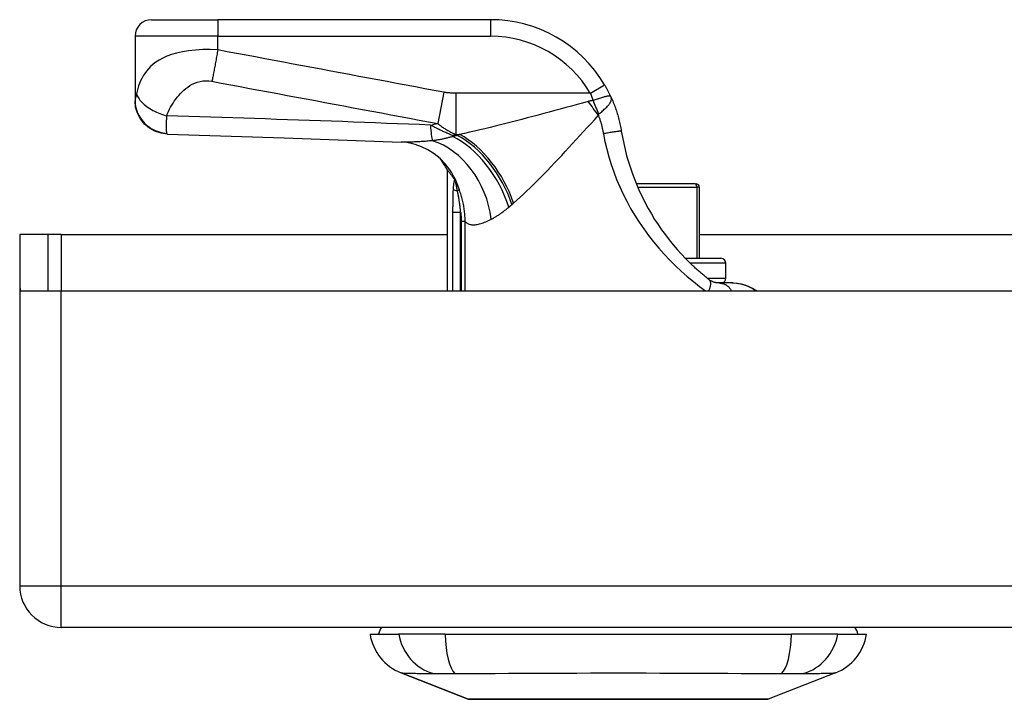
# Model space of a CAD drawing. Header units: inches. Extents: x 15 to 513, y 46 to 241.
# Tile 9 of 198: x 69.43 to 71.78, y 45.66 to 47.27. Entities that reach past the tile are written whole.
import ezdxf

# ---------------------------------------------------------------- set-up
doc = ezdxf.new("R2010")
doc.units = ezdxf.units.IN
doc.header["$MEASUREMENT"] = 0
doc.layers.add('Visible Edges(ANSI)', color=7, linetype='Continuous', lineweight=25)
doc.layers.add('Visible Tangent Edges(ANSI)', color=7, linetype='Continuous', lineweight=25)

msp = doc.modelspace()

# ---------------------------------------------------------------- linework, layer by layer
at = {"layer": 'Visible Edges(ANSI)'}
for p, q in [((69.7479, 47.2728), (69.9054, 47.2728)), ((70.5544, 47.2728), (69.9054, 47.2728)), ((69.7085, 47.2334), (69.7085, 47.0813)), ((69.7085, 47.0813), (69.7085, 47.0801)), ((70.451, 46.9161), (70.451, 46.6279)), ((70.4684, 46.8934), (70.4689, 46.8927)), ((71.0411, 46.8827), (70.9009, 46.8827)), ((71.0411, 46.8827), (71.0431, 46.8827)), ((71.051, 46.7055), (71.051, 46.8748)), ((69.5021, 46.7619), (69.4341, 46.7619)), ((69.4341, 46.7619), (69.4341, 46.6449)), ((69.5331, 46.7619), (69.5021, 46.7619)), ((69.5021, 46.6279), (69.5021, 46.7619)), ((69.5331, 46.7619), (70.451, 46.7619)), ((71.051, 46.7619), (72.5717, 46.7619)), ((71.0175, 46.7055), (71.1022, 46.7055)), ((71.114, 46.6583), (71.114, 46.6937)), ((69.4341, 46.6449), (69.4341, 45.9269)), ((71.1287, 46.6468), (71.0978, 46.6468)), ((71.1315, 46.6468), (71.1287, 46.6468)), ((69.4356, 46.6279), (69.5331, 46.6279)), ((69.5331, 46.6279), (72.0911, 46.6279)), ((123.1381, 45.8279), (69.5331, 45.8279)), ((70.2676, 45.8121), (70.3356, 45.8121)), ((70.4464, 45.8121), (70.3356, 45.8121)), ((70.4464, 45.8121), (71.2699, 45.8121)), ((71.3806, 45.8121), (71.2699, 45.8121)), ((71.3806, 45.8121), (71.4487, 45.8121)), ((70.5012, 45.6576), (70.3415, 45.7197)), ((71.3747, 45.7197), (71.215, 45.6576))]:
    msp.add_line(p, q, dxfattribs=at)
at = {"layer": 'Visible Edges(ANSI)', "flags": 128}
for points in [[(70.8407, 47.0893), (70.8401, 47.0904), (70.8395, 47.0916), (70.839, 47.0928), (70.8384, 47.094), (70.8378, 47.0952), (70.8372, 47.0965), (70.8366, 47.0977), (70.836, 47.0989), (70.8354, 47.1001), (70.8348, 47.1013), (70.8342, 47.1025), (70.8336, 47.1037), (70.8329, 47.1049), (70.8323, 47.1061), (70.8316, 47.1073), (70.831, 47.1085), (70.8303, 47.1097), (70.8297, 47.1109), (70.829, 47.1121), (70.8283, 47.1133), (70.8277, 47.1145), (70.827, 47.1157), (70.8263, 47.1169), (70.8256, 47.1181)], [(70.8407, 47.0893), (70.8421, 47.086), (70.8435, 47.0828), (70.8449, 47.0795), (70.8463, 47.0762), (70.8476, 47.0729), (70.8489, 47.0696), (70.8501, 47.0663), (70.8513, 47.063), (70.8525, 47.0596), (70.8536, 47.0562), (70.8547, 47.0529), (70.8558, 47.0495), (70.8568, 47.0461), (70.8578, 47.0426), (70.8587, 47.0392), (70.8596, 47.0358), (70.8604, 47.0324), (70.8613, 47.0289), (70.862, 47.0255), (70.8628, 47.022), (70.8635, 47.0185), (70.8641, 47.0151), (70.8648, 47.0116), (70.8654, 47.0081)], [(69.7857, 47.0008), (69.7705, 47.0027), (69.756, 47.0075), (69.7426, 47.0149), (69.731, 47.0248), (69.7214, 47.0368), (69.7143, 47.0503), (69.71, 47.065), (69.7085, 47.0801)], [(69.7857, 47.0008), (70.0637, 46.9921), (70.3419, 46.982)], [(70.8654, 47.0081), (70.868, 46.9933), (70.871, 46.9785), (70.8744, 46.9639), (70.8781, 46.9493), (70.8823, 46.9348), (70.8869, 46.9204), (70.8918, 46.9062), (70.8972, 46.8921), (70.9029, 46.8781), (70.9089, 46.8643), (70.9154, 46.8507), (70.9222, 46.8373), (70.9293, 46.824), (70.9368, 46.811), (70.9447, 46.7981), (70.9528, 46.7855), (70.9613, 46.7731), (70.9702, 46.761), (70.9793, 46.7491), (70.9887, 46.7376), (70.9983, 46.7263), (71.0082, 46.7154), (71.0182, 46.7049), (71.0284, 46.6947)], [(70.4461, 46.9301), (70.4342, 46.9424), (70.4203, 46.9537), (70.4052, 46.9634), (70.3899, 46.9709), (70.3753, 46.9762), (70.3622, 46.9795), (70.351, 46.9813), (70.3419, 46.982)], [(70.451, 46.9161), (70.451, 46.9161), (70.4511, 46.916), (70.4513, 46.9158), (70.4515, 46.9155), (70.4518, 46.9151), (70.4521, 46.9147), (70.4526, 46.9142), (70.453, 46.9136), (70.4536, 46.9129), (70.4542, 46.9121), (70.4548, 46.9113), (70.4555, 46.9104), (70.4563, 46.9094), (70.4571, 46.9083), (70.458, 46.9072), (70.459, 46.9059), (70.46, 46.9046), (70.461, 46.9033), (70.4621, 46.9018), (70.4633, 46.9003), (70.4645, 46.8987), (70.4657, 46.897), (70.467, 46.8953), (70.4684, 46.8934)], [(70.4689, 46.8927), (70.4691, 46.8925), (70.4692, 46.8923), (70.4694, 46.892), (70.4696, 46.8918), (70.4697, 46.8915), (70.4699, 46.8912), (70.4701, 46.8909), (70.4703, 46.8906), (70.4705, 46.8903), (70.4707, 46.8899), (70.4709, 46.8896), (70.4711, 46.8892), (70.4713, 46.8888), (70.4715, 46.8885), (70.4717, 46.8881), (70.4719, 46.8877), (70.4721, 46.8874), (70.4723, 46.887), (70.4725, 46.8866), (70.4727, 46.8862), (70.4729, 46.8859), (70.4731, 46.8855), (70.4733, 46.8851), (70.4735, 46.8847)], [(71.0735, 46.6552), (71.0716, 46.6567), (71.0697, 46.6582), (71.0678, 46.6597), (71.0659, 46.6613), (71.064, 46.6628), (71.0622, 46.6644), (71.0603, 46.6659), (71.0584, 46.6675), (71.0565, 46.6691), (71.0546, 46.6707), (71.0527, 46.6723), (71.0508, 46.674), (71.0489, 46.6756), (71.047, 46.6773), (71.0452, 46.679), (71.0433, 46.6807), (71.0414, 46.6824), (71.0395, 46.6841), (71.0377, 46.6858), (71.0358, 46.6876), (71.0339, 46.6893), (71.0321, 46.6911), (71.0302, 46.6929), (71.0284, 46.6947)], [(71.0978, 46.6468), (71.0972, 46.6468), (71.0964, 46.6468), (71.0957, 46.6469), (71.0948, 46.6469), (71.094, 46.647), (71.0931, 46.6471), (71.0922, 46.6472), (71.0912, 46.6474), (71.0902, 46.6475), (71.0891, 46.6478), (71.088, 46.648), (71.0869, 46.6483), (71.0858, 46.6487), (71.0846, 46.6491), (71.0835, 46.6495), (71.0824, 46.65), (71.0812, 46.6505), (71.0801, 46.651), (71.079, 46.6516), (71.0779, 46.6522), (71.0768, 46.6529), (71.0757, 46.6536), (71.0746, 46.6544), (71.0735, 46.6552)], [(71.1287, 46.6468), (71.1392, 46.6462), (71.1488, 46.6446), (71.1574, 46.6423), (71.1649, 46.6397), (71.1713, 46.637), (71.1766, 46.6345), (71.1818, 46.6317), (71.188, 46.6279)], [(71.1315, 46.6468), (71.1414, 46.6462), (71.1507, 46.6446), (71.1592, 46.6423), (71.1668, 46.6395), (71.1736, 46.6364), (71.1794, 46.6334), (71.1842, 46.6306), (71.1883, 46.6279)], [(70.503, 45.6573), (70.5034, 45.6573), (70.5047, 45.6573), (70.5068, 45.6573), (70.5098, 45.6573), (70.5137, 45.6573), (70.5183, 45.6572), (70.5238, 45.6572), (70.53, 45.6572), (70.537, 45.6572), (70.5449, 45.6572), (70.5535, 45.6571), (70.5628, 45.6571), (70.5729, 45.6571), (70.5837, 45.6571), (70.595, 45.6571), (70.607, 45.6571), (70.6196, 45.6571), (70.6328, 45.6571), (70.6465, 45.6571), (70.6607, 45.6571), (70.6755, 45.6571), (70.6907, 45.6572), (70.7063, 45.6572), (70.7223, 45.6572), (70.7387, 45.6572), (70.7553, 45.6572), (70.7721, 45.6573), (70.789, 45.6573), (70.8062, 45.6573), (70.8235, 45.6573), (70.8409, 45.6573), (70.8584, 45.6573), (70.8759, 45.6573), (70.8934, 45.6573), (70.9106, 45.6573), (70.9278, 45.6573), (70.9447, 45.6573), (70.9616, 45.6572), (70.9782, 45.6572), (70.9945, 45.6572), (71.0105, 45.6572), (71.0261, 45.6572), (71.0413, 45.6571), (71.0559, 45.6571), (71.0701, 45.6571), (71.0839, 45.6571), (71.097, 45.6571), (71.1096, 45.6571), (71.1215, 45.6571), (71.1329, 45.6571), (71.1435, 45.6571), (71.1535, 45.6571), (71.1628, 45.6571), (71.1713, 45.6572), (71.1792, 45.6572), (71.1862, 45.6572), (71.1925, 45.6572), (71.198, 45.6572), (71.2026, 45.6573), (71.2065, 45.6573), (71.2094, 45.6573), (71.2115, 45.6573), (71.2128, 45.6573), (71.2132, 45.6573)]]:
    msp.add_lwpolyline(points, dxfattribs=at)
at = {"layer": 'Visible Edges(ANSI)'}
for centre, radius, start, end in [((69.7479, 47.2334), 0.0394, 90, 180), ((70.5544, 46.9578), 0.315, 30.5805, 90), ((70.2774, 46.8233), 0.1969, 28.1462, 37.2505), ((71.0431, 46.8748), 0.00787, 0, 90), ((71.1022, 46.6937), 0.0118, 0, 90), ((69.5331, 46.6449), 0.099, 180, 189.8877), ((71.1022, 46.6583), 0.0118, 283.2615, 0), ((69.5331, 45.9269), 0.099, 180, 270), ((70.3266, 45.8043), 0.0394, 143.1301, 168.463), ((71.3896, 45.8043), 0.0394, 11.537, 36.8699), ((70.3844, 45.8298), 0.1181, 188.6009, 248.7495), ((71.3319, 45.8298), 0.1181, 291.2505, 351.3991), ((70.503, 45.6622), 0.00492, 248.7495, 269.7912), ((71.2132, 45.6622), 0.00492, 270.2088, 291.2505)]:
    msp.add_arc(centre, radius, start, end, dxfattribs=at)
at = {"layer": 'Visible Tangent Edges(ANSI)'}
for p, q in [((69.9054, 47.2728), (69.9054, 47.2334)), ((70.5544, 47.2728), (70.5544, 47.2334)), ((69.9054, 47.2334), (69.7085, 47.2334)), ((69.9054, 47.2009), (69.9054, 47.2334)), ((69.9054, 47.2334), (70.5544, 47.2334)), ((70.7917, 47.098), (70.8256, 47.1181)), ((70.443, 47.1004), (70.429, 47.0259)), ((70.7917, 47.098), (70.472, 47.098)), ((70.472, 47.098), (70.472, 47.0001)), ((70.4638, 46.9975), (70.4638, 46.9951)), ((70.4753, 46.9975), (70.4638, 46.9975)), ((70.472, 47.0001), (70.4811, 47.0001)), ((70.9043, 46.8748), (71.0449, 46.8748)), ((71.051, 46.8748), (71.0449, 46.8748)), ((71.0449, 46.8748), (71.0449, 46.7055)), ((70.4803, 46.868), (70.4755, 46.8662)), ((70.4641, 46.8153), (70.4831, 46.8153)), ((70.4641, 46.8153), (70.4641, 46.6279)), ((70.4831, 46.6279), (70.4831, 46.8153)), ((70.4938, 46.7928), (70.4845, 46.7928)), ((70.4845, 46.7928), (70.4845, 46.6279)), ((70.4938, 46.6279), (70.4938, 46.7928)), ((69.5331, 46.7619), (69.5331, 46.6279)), ((71.114, 46.6937), (71.0294, 46.6937)), ((71.0696, 46.6583), (71.114, 46.6583)), ((69.5331, 45.9269), (69.5331, 46.6279)), ((69.4341, 45.9269), (69.5331, 45.9269)), ((69.5331, 45.8279), (69.5331, 45.9269)), ((69.5331, 45.9269), (123.1381, 45.9269)), ((70.3415, 45.7197), (70.5012, 45.6576))]:
    msp.add_line(p, q, dxfattribs=at)
at = {"layer": 'Visible Tangent Edges(ANSI)', "flags": 128}
for points in [[(69.9054, 47.2009), (69.8874, 47.2017), (69.8695, 47.2016), (69.8523, 47.2007), (69.8361, 47.199), (69.8211, 47.1965), (69.8075, 47.1934), (69.7953, 47.1898), (69.7844, 47.1858), (69.7747, 47.1814), (69.766, 47.1768), (69.7584, 47.1719), (69.7517, 47.1668), (69.7457, 47.1615), (69.7404, 47.156), (69.7357, 47.1505), (69.7316, 47.1448), (69.7279, 47.139), (69.7246, 47.1331), (69.7218, 47.1272), (69.7192, 47.1212), (69.717, 47.1152), (69.715, 47.109), (69.7134, 47.1029), (69.7119, 47.0967)], [(69.9054, 47.2009), (69.9048, 47.1976), (69.9042, 47.1942), (69.9036, 47.1909), (69.903, 47.1875), (69.9024, 47.1842), (69.9018, 47.1809), (69.9012, 47.1775), (69.9006, 47.1742), (69.9, 47.1709), (69.8994, 47.1677), (69.8988, 47.1644), (69.8982, 47.1612), (69.8976, 47.158), (69.897, 47.1549), (69.8964, 47.1518), (69.8959, 47.1487), (69.8953, 47.1457), (69.8947, 47.1428), (69.8941, 47.1399), (69.8936, 47.1371), (69.893, 47.1343), (69.8925, 47.1316), (69.892, 47.129), (69.8915, 47.1264)], [(70.443, 47.1004), (70.4205, 47.1046), (70.398, 47.1088), (70.3757, 47.113), (70.3533, 47.1172), (70.3309, 47.1214), (70.3085, 47.1256), (70.2861, 47.1298), (70.2637, 47.1339), (70.2413, 47.1381), (70.2189, 47.1423), (70.1965, 47.1465), (70.1741, 47.1507), (70.1517, 47.1549), (70.1293, 47.1591), (70.1069, 47.1632), (70.0845, 47.1674), (70.0621, 47.1716), (70.0397, 47.1758), (70.0174, 47.18), (69.995, 47.1842), (69.9726, 47.1884), (69.9501, 47.1926), (69.9277, 47.1967), (69.9054, 47.2009)], [(69.7841, 47.0441), (69.786, 47.0494), (69.7882, 47.0546), (69.7906, 47.0598), (69.7932, 47.0648), (69.7959, 47.0697), (69.7989, 47.0746), (69.802, 47.0793), (69.8053, 47.0839), (69.8088, 47.0884), (69.8125, 47.0929), (69.8164, 47.0971), (69.8204, 47.1013), (69.8247, 47.1053), (69.8293, 47.1091), (69.8341, 47.1127), (69.8392, 47.1161), (69.8446, 47.1192), (69.8504, 47.122), (69.8566, 47.1243), (69.8631, 47.1261), (69.8699, 47.1273), (69.877, 47.1277), (69.8842, 47.1274), (69.8915, 47.1264)], [(69.8915, 47.1264), (69.9138, 47.1222), (69.9362, 47.118), (69.9586, 47.1138), (69.981, 47.1096), (70.0034, 47.1054), (70.0258, 47.1013), (70.0482, 47.0971), (70.0706, 47.0929), (70.093, 47.0887), (70.1154, 47.0845), (70.1378, 47.0803), (70.1602, 47.0761), (70.1826, 47.072), (70.205, 47.0678), (70.2274, 47.0636), (70.2498, 47.0594), (70.2722, 47.0552), (70.2945, 47.051), (70.3169, 47.0468), (70.3393, 47.0427), (70.3617, 47.0385), (70.3841, 47.0343), (70.4066, 47.0301), (70.429, 47.0259)], [(69.7119, 47.0967), (69.7117, 47.0959), (69.7116, 47.095), (69.7114, 47.0942), (69.7112, 47.0934), (69.711, 47.0926), (69.7108, 47.0918), (69.7106, 47.091), (69.7104, 47.0903), (69.7103, 47.0896), (69.7101, 47.0889), (69.7099, 47.0882), (69.7097, 47.0875), (69.7096, 47.0868), (69.7094, 47.0861), (69.7092, 47.0855), (69.7091, 47.0849), (69.709, 47.0843), (69.7088, 47.0838), (69.7088, 47.0833), (69.7087, 47.0828), (69.7086, 47.0824), (69.7086, 47.082), (69.7085, 47.0816), (69.7085, 47.0813)], [(69.7119, 47.0967), (69.7127, 47.0944), (69.7137, 47.092), (69.7149, 47.0895), (69.7164, 47.087), (69.7181, 47.0844), (69.72, 47.0818), (69.7222, 47.0792), (69.7247, 47.0766), (69.7273, 47.074), (69.7302, 47.0714), (69.7333, 47.0689), (69.7365, 47.0664), (69.74, 47.064), (69.7436, 47.0616), (69.7474, 47.0594), (69.7512, 47.0572), (69.7552, 47.0551), (69.7593, 47.0532), (69.7634, 47.0513), (69.7675, 47.0496), (69.7717, 47.048), (69.7759, 47.0466), (69.78, 47.0452), (69.7841, 47.0441)], [(70.472, 47.098), (70.4708, 47.098), (70.4696, 47.098), (70.4684, 47.0981), (70.4672, 47.0981), (70.4659, 47.0981), (70.4647, 47.0982), (70.4635, 47.0982), (70.4623, 47.0983), (70.4611, 47.0983), (70.4599, 47.0984), (70.4587, 47.0985), (70.4575, 47.0986), (70.4563, 47.0987), (70.4551, 47.0988), (70.4539, 47.0989), (70.4526, 47.099), (70.4514, 47.0992), (70.4502, 47.0993), (70.449, 47.0995), (70.4478, 47.0996), (70.4466, 47.0998), (70.4454, 47.1), (70.4442, 47.1002), (70.443, 47.1004)], [(70.7917, 47.098), (70.792, 47.0973), (70.7922, 47.0966), (70.7925, 47.0959), (70.7928, 47.0952), (70.7931, 47.0945), (70.7933, 47.0938), (70.7936, 47.0931), (70.7939, 47.0923), (70.7942, 47.0916), (70.7944, 47.0909), (70.7947, 47.0902), (70.795, 47.0895), (70.7952, 47.0888), (70.7955, 47.088), (70.7958, 47.0873), (70.796, 47.0866), (70.7963, 47.0859), (70.7966, 47.0852), (70.7968, 47.0844), (70.7971, 47.0837), (70.7973, 47.083), (70.7976, 47.0823), (70.7979, 47.0815), (70.7981, 47.0808)], [(70.8407, 47.0893), (70.8402, 47.09), (70.8396, 47.0906), (70.8389, 47.091), (70.8381, 47.0913), (70.8371, 47.0914), (70.8361, 47.0914), (70.8348, 47.0913), (70.8335, 47.0911), (70.832, 47.0909), (70.8304, 47.0905), (70.8286, 47.0901), (70.8267, 47.0896), (70.8248, 47.0891), (70.8227, 47.0885), (70.8205, 47.0878), (70.8182, 47.0871), (70.8159, 47.0864), (70.8135, 47.0856), (70.811, 47.0849), (70.8085, 47.0841), (70.8059, 47.0833), (70.8033, 47.0824), (70.8007, 47.0816), (70.7981, 47.0808)], [(70.8122, 47.0484), (70.8143, 47.0503), (70.8165, 47.0522), (70.8187, 47.0541), (70.8208, 47.056), (70.8229, 47.0578), (70.8249, 47.0597), (70.8269, 47.0615), (70.8288, 47.0634), (70.8306, 47.0652), (70.8323, 47.067), (70.8339, 47.0687), (70.8353, 47.0705), (70.8367, 47.0722), (70.8379, 47.0739), (70.8389, 47.0755), (70.8398, 47.0772), (70.8406, 47.0787), (70.8411, 47.0803), (70.8415, 47.0818), (70.8417, 47.0833), (70.8418, 47.0848), (70.8416, 47.0863), (70.8412, 47.0878), (70.8407, 47.0893)], [(69.7085, 47.0813), (69.7087, 47.0768), (69.7091, 47.0722), (69.7098, 47.0676), (69.7108, 47.0629), (69.7122, 47.0582), (69.7138, 47.0535), (69.7158, 47.0489), (69.7181, 47.0443), (69.7208, 47.0399), (69.7238, 47.0356), (69.727, 47.0314), (69.7306, 47.0275), (69.7344, 47.0238), (69.7384, 47.0204), (69.7426, 47.0172), (69.747, 47.0144), (69.7516, 47.0118), (69.7562, 47.0096), (69.7609, 47.0077), (69.7657, 47.006), (69.7704, 47.0048), (69.7752, 47.0038), (69.7799, 47.003), (69.7845, 47.0026)], [(70.7866, 47.0783), (70.7734, 47.0747), (70.7601, 47.071), (70.7468, 47.0674), (70.7335, 47.0638), (70.7203, 47.0602), (70.707, 47.0566), (70.6939, 47.0531), (70.6807, 47.0495), (70.6676, 47.046), (70.6546, 47.0426), (70.6416, 47.0392), (70.6287, 47.0358), (70.6158, 47.0325), (70.6031, 47.0292), (70.5904, 47.026), (70.5779, 47.0228), (70.5654, 47.0197), (70.553, 47.0167), (70.5407, 47.0137), (70.5285, 47.0108), (70.5165, 47.008), (70.5045, 47.0052), (70.4927, 47.0026), (70.4811, 47.0001)], [(70.7981, 47.0808), (70.7976, 47.0807), (70.7971, 47.0806), (70.7966, 47.0806), (70.7961, 47.0805), (70.7956, 47.0804), (70.7951, 47.0803), (70.7946, 47.0802), (70.7941, 47.0801), (70.7936, 47.08), (70.7931, 47.0799), (70.7927, 47.0798), (70.7922, 47.0797), (70.7917, 47.0796), (70.7912, 47.0795), (70.7908, 47.0794), (70.7903, 47.0792), (70.7898, 47.0791), (70.7894, 47.079), (70.7889, 47.0789), (70.7884, 47.0788), (70.788, 47.0787), (70.7875, 47.0786), (70.7871, 47.0784), (70.7866, 47.0783)], [(69.7845, 47.0026), (69.7843, 47.0033), (69.7841, 47.0041), (69.7839, 47.005), (69.7838, 47.006), (69.7837, 47.0071), (69.7836, 47.0084), (69.7835, 47.0097), (69.7834, 47.0112), (69.7833, 47.0127), (69.7833, 47.0144), (69.7833, 47.0162), (69.7833, 47.0181), (69.7833, 47.02), (69.7833, 47.0218), (69.7833, 47.0237), (69.7834, 47.0257), (69.7834, 47.0277), (69.7835, 47.0298), (69.7836, 47.0319), (69.7837, 47.0342), (69.7838, 47.0365), (69.7839, 47.0389), (69.784, 47.0414), (69.7841, 47.0441)], [(70.4113, 47.0223), (70.3852, 47.0234), (70.359, 47.0244), (70.3329, 47.0254), (70.3068, 47.0264), (70.2806, 47.0274), (70.2545, 47.0284), (70.2283, 47.0294), (70.2022, 47.0304), (70.1761, 47.0313), (70.1499, 47.0323), (70.1238, 47.0332), (70.0976, 47.0341), (70.0715, 47.035), (70.0454, 47.0359), (70.0192, 47.0368), (69.9931, 47.0376), (69.967, 47.0385), (69.9409, 47.0393), (69.9147, 47.0401), (69.8886, 47.0409), (69.8625, 47.0417), (69.8363, 47.0425), (69.8102, 47.0433), (69.7841, 47.0441)], [(70.6089, 46.8368), (70.6166, 46.8436), (70.6244, 46.8506), (70.6323, 46.8579), (70.6402, 46.8654), (70.6483, 46.8731), (70.6564, 46.8811), (70.6646, 46.8892), (70.6729, 46.8975), (70.6812, 46.9059), (70.6895, 46.9145), (70.698, 46.9232), (70.7065, 46.9321), (70.715, 46.9411), (70.7236, 46.9502), (70.7322, 46.9594), (70.7408, 46.9687), (70.7495, 46.9781), (70.7583, 46.9876), (70.767, 46.9971), (70.7758, 47.0067), (70.7845, 47.0163), (70.7933, 47.026), (70.8021, 47.0357), (70.8109, 47.0455)], [(70.8109, 47.0455), (70.8109, 47.0456), (70.8109, 47.0458), (70.811, 47.046), (70.811, 47.0461), (70.8111, 47.0463), (70.8111, 47.0464), (70.8111, 47.0466), (70.8112, 47.0467), (70.8112, 47.0469), (70.8113, 47.047), (70.8113, 47.0472), (70.8114, 47.0473), (70.8114, 47.0474), (70.8115, 47.0475), (70.8116, 47.0476), (70.8116, 47.0477), (70.8117, 47.0479), (70.8117, 47.0479), (70.8118, 47.048), (70.8119, 47.0481), (70.8119, 47.0482), (70.812, 47.0483), (70.8121, 47.0484), (70.8122, 47.0484)], [(70.8109, 47.0455), (70.8115, 47.0437), (70.8122, 47.0419), (70.8128, 47.0401), (70.8134, 47.0383), (70.814, 47.0365), (70.8146, 47.0347), (70.8152, 47.0329), (70.8158, 47.0311), (70.8163, 47.0293), (70.8168, 47.0275), (70.8174, 47.0257), (70.8179, 47.0239), (70.8184, 47.022), (70.8188, 47.0202), (70.8193, 47.0184), (70.8198, 47.0166), (70.8202, 47.0147), (70.8206, 47.0129), (70.821, 47.0111), (70.8214, 47.0092), (70.8218, 47.0074), (70.8222, 47.0055), (70.8225, 47.0037), (70.8229, 47.0018)], [(70.4638, 46.9975), (70.4615, 46.9984), (70.4592, 46.9994), (70.4569, 47.0003), (70.4546, 47.0013), (70.4523, 47.0023), (70.45, 47.0033), (70.4478, 47.0043), (70.4455, 47.0053), (70.4433, 47.0063), (70.4411, 47.0073), (70.4389, 47.0083), (70.4367, 47.0094), (70.4345, 47.0104), (70.4323, 47.0115), (70.4302, 47.0125), (70.4281, 47.0136), (70.4259, 47.0147), (70.4238, 47.0158), (70.4217, 47.0168), (70.4196, 47.0179), (70.4175, 47.019), (70.4154, 47.0201), (70.4134, 47.0212), (70.4113, 47.0223)], [(70.429, 47.0259), (70.4308, 47.0244), (70.4326, 47.0229), (70.4344, 47.0215), (70.4362, 47.0201), (70.438, 47.0188), (70.4398, 47.0175), (70.4416, 47.0163), (70.4434, 47.015), (70.4452, 47.0139), (70.447, 47.0127), (70.4488, 47.0116), (70.4506, 47.0106), (70.4524, 47.0095), (70.4541, 47.0085), (70.4559, 47.0075), (70.4577, 47.0066), (70.4595, 47.0057), (70.4613, 47.0048), (70.4631, 47.0039), (70.4648, 47.0031), (70.4666, 47.0023), (70.4684, 47.0015), (70.4702, 47.0008), (70.472, 47.0001)], [(69.7857, 47.0008), (69.7856, 47.0008), (69.7856, 47.0008), (69.7855, 47.0008), (69.7855, 47.0009), (69.7854, 47.0009), (69.7854, 47.0009), (69.7853, 47.001), (69.7853, 47.001), (69.7852, 47.0011), (69.7852, 47.0011), (69.7851, 47.0012), (69.7851, 47.0013), (69.785, 47.0013), (69.785, 47.0014), (69.7849, 47.0015), (69.7849, 47.0016), (69.7848, 47.0017), (69.7848, 47.0018), (69.7847, 47.0019), (69.7847, 47.0021), (69.7846, 47.0022), (69.7846, 47.0023), (69.7845, 47.0025), (69.7845, 47.0026)], [(70.4638, 46.9951), (70.462, 46.9945), (70.4602, 46.9939), (70.4583, 46.9934), (70.4565, 46.9929), (70.4546, 46.9924), (70.4527, 46.9918), (70.4508, 46.9914), (70.4489, 46.9909), (70.4469, 46.9904), (70.445, 46.99), (70.443, 46.9895), (70.441, 46.9891), (70.439, 46.9887), (70.437, 46.9883), (70.435, 46.9879), (70.4329, 46.9875), (70.4309, 46.9872), (70.4288, 46.9868), (70.4268, 46.9865), (70.4247, 46.9862), (70.4226, 46.9859), (70.4205, 46.9856), (70.4184, 46.9853), (70.4163, 46.985)], [(70.4753, 46.9975), (70.4748, 46.9974), (70.4743, 46.9973), (70.4738, 46.9972), (70.4734, 46.9971), (70.4729, 46.997), (70.4724, 46.9969), (70.4719, 46.9968), (70.4714, 46.9967), (70.471, 46.9966), (70.4705, 46.9965), (70.47, 46.9964), (70.4695, 46.9963), (70.4691, 46.9962), (70.4686, 46.9961), (70.4681, 46.996), (70.4676, 46.9959), (70.4672, 46.9958), (70.4667, 46.9957), (70.4662, 46.9956), (70.4657, 46.9955), (70.4653, 46.9954), (70.4648, 46.9953), (70.4643, 46.9952), (70.4638, 46.9951)], [(70.4811, 47.0001), (70.4809, 47), (70.4806, 46.9998), (70.4804, 46.9997), (70.4802, 46.9996), (70.4799, 46.9995), (70.4797, 46.9994), (70.4794, 46.9993), (70.4792, 46.9992), (70.4789, 46.9991), (70.4787, 46.999), (70.4784, 46.9989), (70.4782, 46.9988), (70.478, 46.9987), (70.4777, 46.9986), (70.4775, 46.9985), (70.4772, 46.9984), (70.477, 46.9983), (70.4767, 46.9982), (70.4765, 46.998), (70.4763, 46.9979), (70.476, 46.9978), (70.4758, 46.9977), (70.4755, 46.9976), (70.4753, 46.9975)], [(70.8654, 47.0081), (70.8653, 47.0081), (70.865, 47.0081), (70.8646, 47.0081), (70.864, 47.0081), (70.8633, 47.008), (70.8623, 47.0079), (70.8611, 47.0077), (70.8598, 47.0075), (70.8583, 47.0073), (70.8566, 47.0071), (70.8547, 47.0068), (70.8526, 47.0065), (70.8504, 47.0062), (70.8481, 47.0058), (70.8457, 47.0055), (70.8432, 47.0051), (70.8407, 47.0047), (70.8381, 47.0043), (70.8355, 47.0039), (70.8329, 47.0034), (70.8303, 47.003), (70.8278, 47.0026), (70.8253, 47.0022), (70.8229, 47.0018)], [(70.8229, 47.0018), (70.8265, 46.9834), (70.8308, 46.965), (70.8358, 46.9468), (70.8413, 46.9287), (70.8475, 46.9107), (70.8543, 46.893), (70.8618, 46.8754), (70.8698, 46.8581), (70.8784, 46.841), (70.8876, 46.8242), (70.8974, 46.8076), (70.9078, 46.7913), (70.9187, 46.7754), (70.9301, 46.7598), (70.942, 46.7445), (70.9544, 46.7296), (70.9673, 46.7152), (70.9806, 46.7012), (70.9942, 46.6876), (71.0081, 46.6746), (71.0224, 46.662), (71.0368, 46.6501), (71.0513, 46.6387), (71.0659, 46.6279)], [(70.4163, 46.985), (70.4128, 46.9847), (70.4094, 46.9844), (70.406, 46.9841), (70.4026, 46.9839), (70.3992, 46.9836), (70.3959, 46.9834), (70.3926, 46.9831), (70.3893, 46.9829), (70.3861, 46.9827), (70.3829, 46.9825), (70.3797, 46.9824), (70.3766, 46.9822), (70.3735, 46.9821), (70.3704, 46.982), (70.3674, 46.9819), (70.3644, 46.9818), (70.3615, 46.9818), (70.3585, 46.9817), (70.3557, 46.9817), (70.3528, 46.9817), (70.35, 46.9818), (70.3473, 46.9818), (70.3446, 46.9819), (70.3419, 46.982)], [(70.4689, 46.8927), (70.4686, 46.8921), (70.4683, 46.8914), (70.4681, 46.8907), (70.4678, 46.8899), (70.4676, 46.889), (70.4674, 46.8882), (70.4672, 46.8872), (70.467, 46.8863), (70.4668, 46.8853), (70.4666, 46.8844), (70.4665, 46.8834), (70.4663, 46.8823), (70.4662, 46.8813), (70.466, 46.8803), (70.4659, 46.8792), (70.4658, 46.8781), (70.4657, 46.8771), (70.4656, 46.876), (70.4655, 46.8749), (70.4654, 46.8738), (70.4653, 46.8727), (70.4653, 46.8716), (70.4652, 46.8705), (70.4651, 46.8694)], [(70.4755, 46.8662), (70.4752, 46.8676), (70.4749, 46.869), (70.4746, 46.8703), (70.4744, 46.8717), (70.4741, 46.873), (70.4738, 46.8743), (70.4736, 46.8756), (70.4733, 46.8768), (70.4731, 46.878), (70.4729, 46.8792), (70.4726, 46.8803), (70.4725, 46.8814), (70.4723, 46.8824), (70.4721, 46.8833), (70.4721, 46.8842), (70.472, 46.8849), (70.472, 46.8855), (70.472, 46.8859), (70.4721, 46.8862), (70.4723, 46.8863), (70.4725, 46.8861), (70.4728, 46.8858), (70.4732, 46.8853), (70.4735, 46.8847)], [(70.4803, 46.868), (70.4801, 46.8687), (70.4798, 46.8694), (70.4796, 46.8701), (70.4793, 46.8708), (70.479, 46.8715), (70.4788, 46.8722), (70.4785, 46.8729), (70.4782, 46.8736), (70.4779, 46.8743), (70.4777, 46.875), (70.4774, 46.8757), (70.4771, 46.8764), (70.4768, 46.8771), (70.4765, 46.8778), (70.4762, 46.8785), (70.4759, 46.8792), (70.4756, 46.8799), (70.4753, 46.8806), (70.475, 46.8813), (70.4747, 46.882), (70.4744, 46.8827), (70.4741, 46.8834), (70.4738, 46.884), (70.4735, 46.8847)], [(70.4651, 46.8694), (70.465, 46.8671), (70.4649, 46.8649), (70.4648, 46.8627), (70.4647, 46.8604), (70.4646, 46.8582), (70.4645, 46.8559), (70.4645, 46.8537), (70.4644, 46.8514), (70.4644, 46.8492), (70.4643, 46.8469), (70.4643, 46.8447), (70.4643, 46.8424), (70.4642, 46.8401), (70.4642, 46.8379), (70.4642, 46.8356), (70.4642, 46.8334), (70.4642, 46.8311), (70.4642, 46.8288), (70.4641, 46.8266), (70.4641, 46.8243), (70.4641, 46.8221), (70.4641, 46.8198), (70.4641, 46.8175), (70.4641, 46.8153)], [(70.4831, 46.8153), (70.483, 46.8175), (70.4828, 46.8198), (70.4826, 46.822), (70.4823, 46.8242), (70.4821, 46.8264), (70.4818, 46.8286), (70.4816, 46.8308), (70.4813, 46.833), (70.481, 46.8351), (70.4807, 46.8373), (70.4804, 46.8395), (70.48, 46.8416), (70.4797, 46.8437), (70.4793, 46.8458), (70.479, 46.848), (70.4786, 46.85), (70.4782, 46.8521), (70.4779, 46.8542), (70.4775, 46.8562), (70.4771, 46.8583), (70.4767, 46.8603), (70.4763, 46.8623), (70.4759, 46.8643), (70.4755, 46.8662)], [(70.4938, 46.7928), (70.4938, 46.7961), (70.4937, 46.7993), (70.4936, 46.8025), (70.4935, 46.8057), (70.4932, 46.8089), (70.493, 46.8121), (70.4927, 46.8153), (70.4923, 46.8184), (70.4919, 46.8216), (70.4914, 46.8248), (70.4909, 46.828), (70.4904, 46.8311), (70.4898, 46.8342), (70.4891, 46.8374), (70.4884, 46.8405), (70.4877, 46.8436), (70.4869, 46.8467), (70.4861, 46.8498), (70.4853, 46.8528), (70.4844, 46.8559), (70.4834, 46.859), (70.4824, 46.862), (70.4814, 46.865), (70.4803, 46.868)], [(70.5562, 46.7987), (70.5578, 46.7995), (70.5594, 46.8004), (70.5611, 46.8013), (70.5627, 46.8022), (70.5644, 46.8031), (70.566, 46.8041), (70.5677, 46.8051), (70.5694, 46.8062), (70.5711, 46.8073), (70.5728, 46.8084), (70.5745, 46.8095), (70.5762, 46.8106), (70.578, 46.8118), (70.5797, 46.813), (70.5815, 46.8143), (70.5832, 46.8156), (70.585, 46.8169), (70.5867, 46.8182), (70.5885, 46.8196), (70.5903, 46.821), (70.5921, 46.8224), (70.5939, 46.8239), (70.5957, 46.8253), (70.5975, 46.8269)], [(70.5975, 46.8269), (70.5978, 46.8271), (70.5981, 46.8274), (70.5984, 46.8277), (70.5987, 46.8279), (70.5991, 46.8282), (70.5994, 46.8285), (70.5997, 46.8287), (70.6, 46.829), (70.6003, 46.8293), (70.6006, 46.8296), (70.6009, 46.8298), (70.6013, 46.8301), (70.6016, 46.8304), (70.6019, 46.8306), (70.6022, 46.8309), (70.6025, 46.8312), (70.6028, 46.8315), (70.6032, 46.8317), (70.6035, 46.832), (70.6038, 46.8323), (70.6041, 46.8326), (70.6044, 46.8329), (70.6047, 46.8331), (70.6051, 46.8334)], [(70.6051, 46.8334), (70.6052, 46.8335), (70.6054, 46.8337), (70.6055, 46.8338), (70.6057, 46.834), (70.6059, 46.8341), (70.606, 46.8343), (70.6062, 46.8344), (70.6063, 46.8345), (70.6065, 46.8347), (70.6067, 46.8348), (70.6068, 46.835), (70.607, 46.8351), (70.6071, 46.8352), (70.6073, 46.8354), (70.6075, 46.8355), (70.6076, 46.8357), (70.6078, 46.8358), (70.608, 46.8359), (70.6081, 46.8361), (70.6083, 46.8362), (70.6084, 46.8364), (70.6086, 46.8365), (70.6088, 46.8366), (70.6089, 46.8368)], [(70.4831, 46.8153), (70.4833, 46.8144), (70.4834, 46.8134), (70.4835, 46.8125), (70.4835, 46.8116), (70.4836, 46.8106), (70.4837, 46.8097), (70.4838, 46.8088), (70.4839, 46.8078), (70.4839, 46.8069), (70.484, 46.806), (70.4841, 46.805), (70.4841, 46.8041), (70.4842, 46.8031), (70.4842, 46.8022), (70.4843, 46.8013), (70.4843, 46.8003), (70.4844, 46.7994), (70.4844, 46.7985), (70.4844, 46.7975), (70.4844, 46.7966), (70.4844, 46.7957), (70.4845, 46.7947), (70.4845, 46.7938), (70.4845, 46.7928)], [(70.4938, 46.7928), (70.4956, 46.7913), (70.4974, 46.7899), (70.4993, 46.7887), (70.5014, 46.7877), (70.5034, 46.7869), (70.5056, 46.7862), (70.5078, 46.7857), (70.5101, 46.7854), (70.5125, 46.7852), (70.515, 46.7852), (70.5175, 46.7853), (70.5201, 46.7856), (70.5227, 46.786), (70.5255, 46.7866), (70.5283, 46.7873), (70.5311, 46.7881), (70.5341, 46.789), (70.5371, 46.7901), (70.5401, 46.7912), (70.5432, 46.7925), (70.5464, 46.7939), (70.5496, 46.7954), (70.5529, 46.797), (70.5562, 46.7987)], [(71.0735, 46.6552), (71.0741, 46.6547), (71.0747, 46.6541), (71.0752, 46.6534), (71.0757, 46.6527), (71.0761, 46.6519), (71.0765, 46.6511), (71.0768, 46.6502), (71.077, 46.6492), (71.0772, 46.6482), (71.0774, 46.6471), (71.0775, 46.6459), (71.0775, 46.6447), (71.0774, 46.6435), (71.0773, 46.6422), (71.0771, 46.6408), (71.0769, 46.6395), (71.0766, 46.6381), (71.0762, 46.6367), (71.0758, 46.6352), (71.0753, 46.6338), (71.0748, 46.6323), (71.0742, 46.6308), (71.0736, 46.6294), (71.0729, 46.6279)], [(71.0978, 46.6468), (71.0992, 46.6468), (71.1006, 46.6467), (71.1021, 46.6465), (71.1035, 46.6463), (71.1049, 46.646), (71.1063, 46.6457), (71.1078, 46.6453), (71.1092, 46.6448), (71.1106, 46.6443), (71.112, 46.6436), (71.1133, 46.6429), (71.1147, 46.6422), (71.116, 46.6413), (71.1172, 46.6404), (71.1185, 46.6395), (71.1197, 46.6384), (71.1208, 46.6373), (71.1219, 46.6361), (71.123, 46.6349), (71.1239, 46.6336), (71.1249, 46.6322), (71.1257, 46.6308), (71.1266, 46.6294), (71.1273, 46.6279)], [(70.3415, 45.7197), (70.3417, 45.7197), (70.3421, 45.7197), (70.3428, 45.7197), (70.3437, 45.7196), (70.345, 45.7196), (70.3464, 45.7195), (70.3482, 45.7195), (70.3502, 45.7194), (70.3525, 45.7193), (70.355, 45.7193), (70.3578, 45.7192), (70.3609, 45.7191), (70.3642, 45.719), (70.3677, 45.7189), (70.3715, 45.7188), (70.3755, 45.7188), (70.3798, 45.7187), (70.3843, 45.7186), (70.389, 45.7185), (70.3939, 45.7185), (70.399, 45.7184), (70.4044, 45.7184), (70.41, 45.7183), (70.4182, 45.7182)], [(70.4182, 45.7182), (70.4195, 45.7182), (70.421, 45.7182), (70.4225, 45.7183), (70.4241, 45.7183), (70.4257, 45.7183), (70.4275, 45.7183), (70.4293, 45.7183), (70.4311, 45.7184), (70.4331, 45.7184), (70.4351, 45.7184), (70.4372, 45.7184), (70.4393, 45.7184), (70.4415, 45.7184), (70.4438, 45.7184), (70.4461, 45.7184), (70.4485, 45.7184), (70.451, 45.7183), (70.4535, 45.7183), (70.456, 45.7183), (70.4586, 45.7183), (70.4613, 45.7183), (70.464, 45.7182), (70.4668, 45.7182), (70.4695, 45.7182)], [(70.4695, 45.7182), (70.5031, 45.7184), (70.5341, 45.7185), (70.5656, 45.7186), (70.5973, 45.7188), (70.6293, 45.7189), (70.6616, 45.7191), (70.694, 45.7193), (70.7267, 45.7194), (70.7594, 45.7195), (70.7923, 45.7196), (70.8253, 45.7197), (70.8583, 45.7197), (70.8914, 45.7197), (70.9243, 45.7196), (70.9572, 45.7195), (70.99, 45.7194), (71.0226, 45.7193), (71.055, 45.7191), (71.0872, 45.7189), (71.1191, 45.7188), (71.1508, 45.7186), (71.1821, 45.7185), (71.2132, 45.7184), (71.2467, 45.7182)], [(71.2467, 45.7182), (71.2495, 45.7182), (71.2522, 45.7182), (71.2549, 45.7183), (71.2576, 45.7183), (71.2602, 45.7183), (71.2627, 45.7183), (71.2652, 45.7183), (71.2676, 45.7184), (71.27, 45.7184), (71.2724, 45.7184), (71.2746, 45.7184), (71.2768, 45.7184), (71.279, 45.7184), (71.2811, 45.7184), (71.2831, 45.7184), (71.285, 45.7184), (71.2869, 45.7183), (71.2887, 45.7183), (71.2905, 45.7183), (71.2921, 45.7183), (71.2937, 45.7183), (71.2953, 45.7182), (71.2967, 45.7182), (71.2981, 45.7182)], [(71.2981, 45.7182), (71.3063, 45.7183), (71.3119, 45.7184), (71.3172, 45.7184), (71.3224, 45.7185), (71.3273, 45.7185), (71.332, 45.7186), (71.3365, 45.7187), (71.3407, 45.7188), (71.3447, 45.7188), (71.3485, 45.7189), (71.3521, 45.719), (71.3554, 45.7191), (71.3584, 45.7192), (71.3612, 45.7193), (71.3638, 45.7193), (71.366, 45.7194), (71.3681, 45.7195), (71.3698, 45.7195), (71.3713, 45.7196), (71.3725, 45.7196), (71.3735, 45.7197), (71.3742, 45.7197), (71.3746, 45.7197), (71.3747, 45.7197)], [(70.5835, 45.6573), (70.5771, 45.6573), (70.5708, 45.6573), (70.5648, 45.6573), (70.5591, 45.6573), (70.5536, 45.6574), (70.5483, 45.6574), (70.5433, 45.6574), (70.5386, 45.6574), (70.5342, 45.6574), (70.53, 45.6575), (70.5261, 45.6575), (70.5225, 45.6575), (70.5191, 45.6575), (70.516, 45.6575), (70.5132, 45.6575), (70.5107, 45.6576), (70.5085, 45.6576), (70.5066, 45.6576), (70.505, 45.6576), (70.5036, 45.6576), (70.5026, 45.6576), (70.5018, 45.6576), (70.5014, 45.6576), (70.5012, 45.6576)], [(70.6306, 45.6573), (70.6284, 45.6573), (70.6263, 45.6572), (70.6242, 45.6572), (70.6222, 45.6572), (70.6201, 45.6572), (70.618, 45.6572), (70.616, 45.6572), (70.614, 45.6572), (70.6119, 45.6572), (70.6099, 45.6572), (70.608, 45.6572), (70.606, 45.6572), (70.604, 45.6572), (70.6021, 45.6572), (70.6002, 45.6572), (70.5983, 45.6572), (70.5964, 45.6572), (70.5945, 45.6572), (70.5926, 45.6572), (70.5908, 45.6572), (70.5889, 45.6572), (70.5871, 45.6572), (70.5853, 45.6573), (70.5835, 45.6573)], [(71.0857, 45.6573), (71.0695, 45.6573), (71.0526, 45.6573), (71.0351, 45.6574), (71.0169, 45.6574), (70.9982, 45.6575), (70.9791, 45.6575), (70.9595, 45.6575), (70.9397, 45.6576), (70.9196, 45.6576), (70.8993, 45.6576), (70.8788, 45.6576), (70.8582, 45.6576), (70.8375, 45.6576), (70.817, 45.6576), (70.7966, 45.6576), (70.7764, 45.6576), (70.7565, 45.6575), (70.737, 45.6575), (70.7178, 45.6575), (70.6992, 45.6574), (70.681, 45.6574), (70.6635, 45.6573), (70.6467, 45.6573), (70.6306, 45.6573)], [(71.1327, 45.6573), (71.131, 45.6573), (71.1292, 45.6572), (71.1273, 45.6572), (71.1255, 45.6572), (71.1237, 45.6572), (71.1218, 45.6572), (71.1199, 45.6572), (71.118, 45.6572), (71.1161, 45.6572), (71.1142, 45.6572), (71.1123, 45.6572), (71.1103, 45.6572), (71.1083, 45.6572), (71.1064, 45.6572), (71.1044, 45.6572), (71.1023, 45.6572), (71.1003, 45.6572), (71.0983, 45.6572), (71.0962, 45.6572), (71.0941, 45.6572), (71.092, 45.6572), (71.0899, 45.6572), (71.0878, 45.6573), (71.0857, 45.6573)], [(71.215, 45.6576), (71.2149, 45.6576), (71.2144, 45.6576), (71.2137, 45.6576), (71.2126, 45.6576), (71.2113, 45.6576), (71.2097, 45.6576), (71.2077, 45.6576), (71.2055, 45.6576), (71.203, 45.6575), (71.2002, 45.6575), (71.1971, 45.6575), (71.1937, 45.6575), (71.19, 45.6575), (71.1861, 45.6575), (71.1819, 45.6574), (71.1775, 45.6574), (71.1727, 45.6574), (71.1678, 45.6574), (71.1625, 45.6574), (71.1571, 45.6573), (71.1513, 45.6573), (71.1454, 45.6573), (71.1392, 45.6573), (71.1327, 45.6573)]]:
    msp.add_lwpolyline(points, dxfattribs=at)
at = {"layer": 'Visible Tangent Edges(ANSI)'}
for centre, radius, start, end in [((70.5544, 46.9578), 0.2756, 30.5805, 90), ((70.503, 45.6622), 0.00492, 248.7495, 269.7912)]:
    msp.add_arc(centre, radius, start, end, dxfattribs=at)
for centre, major_axis, ratio, start_param, end_param in [((70.7866, 47.0455), (-0.1164, 0.1588), 0.099559, 4.639553, 4.847409), ((70.7981, 47.0521), (-0.0778, 0.1808), 0.058123, 4.666855, 4.846581), ((66.9333, 47.3932), (3.6726, -0.2797), 0.09119, 5.963131, 5.978489), ((70.4253, 47.0969), (-0.0048, -0.118), 0.119705, 5.400993, 5.962795), ((66.9519, 47.4926), (3.6723, -0.3833), 0.123492, 5.999185, 6.006887), ((70.4638, 46.8269), (0.0965, -0.1716), 0.627605, 1.231527, 2.411005), ((70.4753, 46.8334), (-0.0989, 0.1702), 0.604176, 4.374903, 5.517504), ((70.4811, 46.8368), (-0.0981, 0.1707), 0.594817, 4.382906, 5.514832), ((70.4013, 46.7987), (-0.0635, 0.1863), 0.76978, 4.456044, 5.771273), ((70.2974, 46.8011), (0.1487, 0.129), 0.924855, 5.892344, 6.283185), ((71.0411, 46.8748), (0, 0.00787), 0.489583, 4.712389, 6.283185), ((70.4841, 46.8694), (-0.0197, 0.0011), 0.203793, 0.278045, 1.130973), ((70.4459, 45.8321), (0.0158, -0.117), 0.948273, 4.754759, 5.892029), ((70.4838, 45.8321), (-0.0053, -0.118), 0.314585, 4.896593, 6.033863), ((71.2324, 45.8321), (0.0053, -0.118), 0.314585, 0.249322, 1.386592), ((71.2704, 45.8321), (-0.0158, -0.117), 0.948273, 0.391156, 1.528426)]:
    msp.add_ellipse(centre, major_axis=major_axis, ratio=ratio, start_param=start_param, end_param=end_param, dxfattribs=at)

doc.saveas('drawing.dxf')
